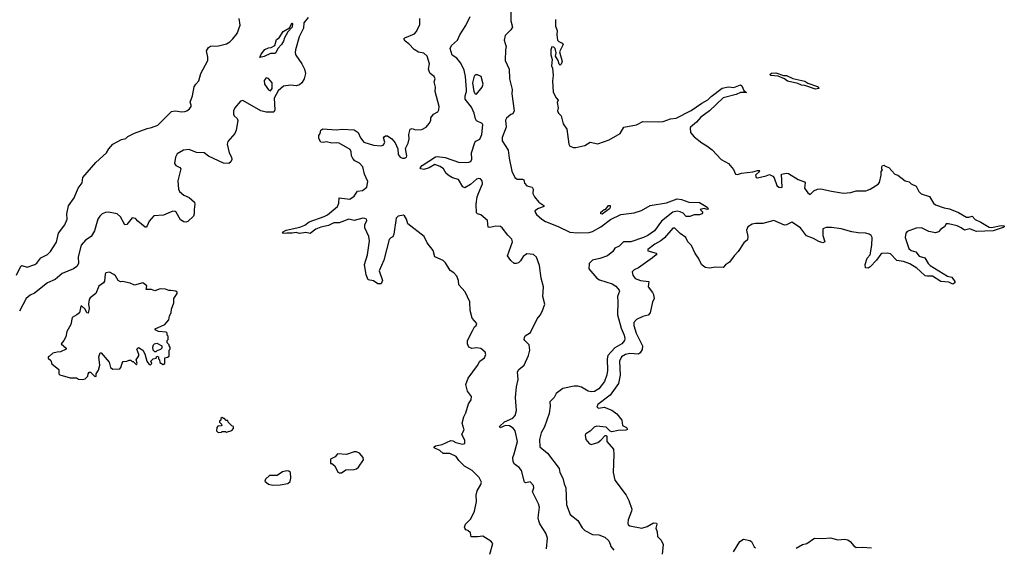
# Model space of a CAD drawing. Extents: x 2386897 to 2565480, y 579156 to 761880.
# Tile 107 of 191: x 2493946 to 2503126, y 665790 to 670705. Entities that reach past the tile are written whole.
import ezdxf

# ---------------------------------------------------------------- set-up
doc = ezdxf.new("R2010")
doc.units = 0

msp = doc.modelspace()

# ---------------------------------------------------------------- linework, layer by layer
at = {"layer": '0CON10XD'}
for points in [[(2498523.9, 670783.9), (2498526, 670695), (2498539.2, 670635), (2498525, 670610), (2498473.4, 670556.6), (2498462.9, 670515), (2498473, 670483), (2498480, 670455), (2498473.8, 670425), (2498472, 670325), (2498510.8, 670245), (2498512.9, 670155), (2498535.8, 670055), (2498534.6, 670015), (2498556, 669855), (2498545, 669827.5), (2498525, 669820), (2498485, 669787.5), (2498475, 669767.5), (2498480, 669705), (2498445, 669608.8), (2498443.1, 669575), (2498500.3, 669490.3), (2498508.8, 669415), (2498535.5, 669295), (2498562.7, 669235), (2498585, 669218.9), (2498635, 669220), (2498645, 669212.5), (2498653.2, 669183.2), (2498675, 669156), (2498723.8, 669143.8), (2498732, 669125), (2498731.4, 669085), (2498746.9, 669055), (2498785.8, 669005), (2498832.5, 668975), (2498832.5, 668965), (2498825, 668960), (2498782.5, 668945), (2498750, 668925), (2498753.8, 668905), (2498765, 668888.8), (2498814.4, 668845), (2498847.5, 668825), (2498967.4, 668777.4), (2499075, 668725.9), (2499145, 668718.4), (2499255, 668723.5), (2499285, 668731.3), (2499365.3, 668774.7), (2499455, 668844.5), (2499550.8, 668889.2), (2499675, 668906.5), (2499741.9, 668928.1), (2499825, 668972.9), (2499975, 668997.1), (2500075, 669035.4), (2500115, 669028.8), (2500185.5, 669005.5), (2500285, 669002.2), (2500345, 668966), (2500358.8, 668955), (2500365, 668940), (2500355, 668937.5), (2500327, 668947), (2500290, 668935), (2500312.5, 668915), (2500313.3, 668905), (2500305, 668896.7), (2500285, 668888), (2500233.9, 668886.1), (2500195, 668870), (2500160.5, 668870.5), (2500132.2, 668902.2), (2500105, 668915.3), (2500075, 668920), (2500035, 668911.8), (2499930.7, 668829.3), (2499865, 668737.5), (2499801.5, 668695), (2499761.4, 668675), (2499645, 668636.6), (2499575, 668634.4), (2499533.6, 668596.4), (2499495, 668577.8), (2499475.9, 668544.1), (2499425, 668506.1), (2499355, 668480.4), (2499285, 668465.6), (2499255, 668433.3), (2499251.5, 668385), (2499325.9, 668295.9), (2499351.3, 668281.3), (2499469.2, 668245), (2499505, 668222.9), (2499535.7, 668185), (2499537.5, 668175), (2499519.5, 668125), (2499523.6, 668075), (2499519.1, 667955), (2499552.6, 667832.6), (2499582.1, 667765), (2499587.1, 667735), (2499583.3, 667715), (2499561.1, 667685), (2499493.6, 667646.4), (2499429.6, 667575), (2499423.8, 667545), (2499426.2, 667436.2), (2499420.9, 667395), (2499397.8, 667335), (2499345, 667265.6), (2499305, 667242.2), (2499275, 667237.1), (2499245, 667245.7), (2499182.2, 667282.2), (2499150.6, 667290.6), (2499115, 667291.4), (2499010.1, 667269.9), (2498947.3, 667222.7), (2498928.8, 667185), (2498890, 667145), (2498892.7, 667105), (2498882.3, 667035), (2498838.9, 666911.1), (2498808.9, 666855), (2498791.8, 666795), (2498795.4, 666725.4), (2498867.1, 666667.1), (2498976.7, 666525), (2498981.9, 666485), (2499008.9, 666435), (2499021.5, 666381.5), (2499038.5, 666345), (2499044.2, 666184.2), (2499076.7, 666095), (2499148.7, 666038.7), (2499191.2, 665971.2), (2499216.2, 665945), (2499285, 665909.2), (2499345, 665907.1), (2499402, 665885), (2499439.8, 665849.8), (2499450.5, 665819.5)], [(2493915, 668326), (2493955, 668410), (2493965, 668416.2), (2494015, 668400.6), (2494086.7, 668425), (2494105, 668436.2), (2494142.6, 668487.4), (2494205, 668518.1), (2494234.2, 668545), (2494288.2, 668631.8), (2494306.7, 668715), (2494366.4, 668793.6), (2494390, 668845), (2494386.7, 668895), (2494400.7, 668969.3), (2494453.1, 669045), (2494491.4, 669135), (2494527.1, 669185), (2494536, 669235), (2494656.2, 669375), (2494755, 669463.8), (2494777, 669503), (2494815, 669544), (2494895, 669588), (2494935, 669598.8), (2494954.3, 669615.7), (2495015, 669647.8), (2495135, 669692.5), (2495175, 669699.2), (2495235, 669720.9), (2495360.5, 669849.5), (2495395, 669854.3), (2495456.1, 669846.1), (2495485, 669849.2), (2495505, 669855.8), (2495530, 669875), (2495543.8, 669895), (2495545, 669907.5), (2495536.2, 669935), (2495557.5, 669995), (2495571.2, 670078.8), (2495586.7, 670105), (2495616.2, 670135), (2495636.1, 670203.9), (2495701.2, 670325), (2495701.2, 670355), (2495686.7, 670415), (2495706.2, 670445), (2495725, 670459.2), (2495798.7, 670461.3), (2495875, 670480), (2495905, 670500), (2495933.8, 670525), (2495972.7, 670577.3), (2496001.2, 670655), (2495992, 670715)], [(2496634.4, 670725.6), (2496595.6, 670675), (2496590.8, 670625), (2496552.3, 670545), (2496516.2, 670423.8), (2496513.2, 670395), (2496519.6, 670375), (2496577.8, 670295), (2496601.2, 670245), (2496609.2, 670205), (2496598.3, 670155), (2496575.8, 670115), (2496555, 670099.2), (2496525, 670089.1), (2496475, 670094.6), (2496405.4, 670084.6), (2496356.9, 670043.1), (2496319.2, 669975), (2496326, 669865), (2496315.9, 669844.1), (2496245, 669844.2), (2496195, 669854.4), (2496025, 669950.8), (2496005, 669945.8), (2495952.9, 669885), (2495940.6, 669855), (2495938.6, 669825), (2495945, 669810), (2495972.9, 669785), (2495978.1, 669765), (2495964.4, 669675), (2495951.9, 669645), (2495885, 669569.2), (2495878.8, 669545), (2495899.1, 669465), (2495920, 669425), (2495923, 669403), (2495915, 669380), (2495896.7, 669365), (2495845, 669366.7), (2495705, 669433.1), (2495665, 669464.4), (2495595, 669466.9), (2495525, 669495.3), (2495471.9, 669488.1), (2495415, 669456.4), (2495398.4, 669425), (2495390, 669365), (2495402.5, 669345), (2495438.2, 669328.2), (2495447.5, 669315), (2495419.5, 669205), (2495427.1, 669125), (2495437.3, 669105), (2495475, 669070), (2495525, 669047.5), (2495575.8, 669005), (2495580, 668985), (2495571.2, 668935), (2495573.8, 668895), (2495566, 668875), (2495515, 668823.8), (2495495, 668818), (2495475, 668822), (2495445, 668841.2), (2495405, 668911.2), (2495395, 668918.8), (2495375, 668920), (2495286.1, 668883.9), (2495195, 668878), (2495151.9, 668828.1), (2495135, 668783.3), (2495125, 668771.2), (2495115, 668772), (2495047.3, 668827.3), (2495025, 668854), (2494995, 668858.6), (2494945, 668797.5), (2494927, 668793), (2494886.9, 668866.9), (2494855.3, 668895.3), (2494775, 668913), (2494745, 668908.7), (2494715, 668895.2), (2494691.9, 668875), (2494673.7, 668846.3), (2494642.2, 668737.8), (2494612.5, 668685), (2494560.1, 668649.9), (2494519.7, 668605), (2494492.3, 668495), (2494495.6, 668435), (2494477.1, 668405), (2494447.5, 668385), (2494340.5, 668339.5), (2494275.3, 668285), (2494205, 668252.3), (2494083.5, 668156.5), (2494045, 668139.2), (2494005, 668106.2), (2493945, 667988.1)], [(2497956, 666664), (2497895, 666664.3), (2497862.7, 666692.7), (2497810, 666715), (2497810, 666725), (2497823.6, 666736.4), (2497885, 666748), (2497965, 666784), (2497985, 666781.2), (2498012.5, 666765), (2498075, 666750), (2498095, 666757.5), (2498097.5, 666785), (2498068.9, 666845), (2498088.9, 666885), (2498071.5, 666945), (2498086.7, 667005), (2498105, 667043.8), (2498129.4, 667125), (2498154.4, 667165), (2498159.2, 667195), (2498119.4, 667245), (2498106.8, 667306.8), (2498127.5, 667365), (2498215, 667484), (2498236.6, 667523.4), (2498280, 667555), (2498293.3, 667585), (2498285, 667607.5), (2498245, 667641.2), (2498205, 667649.2), (2498162.3, 667642.3), (2498133.9, 667653.9), (2498120, 667685), (2498122, 667715), (2498168.6, 667805), (2498185, 667842.5), (2498202.5, 667855), (2498207.5, 667875), (2498163.3, 667925), (2498146.2, 667995), (2498142.5, 668075), (2498098.3, 668168.3), (2498040, 668235), (2498036.4, 668276.4), (2498020, 668315), (2497995, 668346.7), (2497958.3, 668368.3), (2497915, 668440), (2497895, 668460), (2497816.7, 668495), (2497802, 668555), (2497744.5, 668624.5), (2497715.6, 668685.6), (2497565, 668802.5), (2497553.3, 668845), (2497535, 668877.5), (2497525, 668882.5), (2497475, 668874), (2497456.9, 668855), (2497435, 668706.2), (2497425, 668681.2), (2497405, 668672.5), (2497392.1, 668657.9), (2497341.5, 668465), (2497296.5, 668365), (2497327.6, 668275), (2497315, 668243.1), (2497285, 668245.4), (2497245, 668272.7), (2497195, 668282.5), (2497177.3, 668327.3), (2497160.8, 668425), (2497188.1, 668515), (2497207.2, 668645), (2497201.5, 668685), (2497163.1, 668765), (2497164.3, 668795), (2497182, 668835), (2497178.8, 668845), (2497165, 668854), (2497145, 668856.7), (2497065, 668835.4), (2497015, 668846), (2496925, 668812.2), (2496875, 668812.1), (2496825, 668787.5), (2496755, 668771.1), (2496707.6, 668752.4), (2496655, 668713.3), (2496615, 668721.1), (2496555, 668711.5), (2496525, 668723.8), (2496485, 668714.6), (2496436.8, 668716.8), (2496405, 668714.3), (2496396.7, 668725), (2496431.2, 668745), (2496559.2, 668770.8), (2496605, 668790.8), (2496645, 668821.4), (2496785, 668872), (2496815, 668888.1), (2496908.5, 668965), (2496920, 668995), (2496924.5, 669045.5), (2497025, 669031.5), (2497065, 669061.4), (2497095, 669106.5), (2497143.3, 669115), (2497183.8, 669145), (2497193, 669197), (2497161.4, 669265), (2497143.9, 669335), (2497115, 669368.2), (2497071.2, 669391.2), (2497051, 669411), (2497039.6, 669435), (2497037.5, 669475), (2497026.8, 669495), (2496925, 669554.1), (2496895, 669558.6), (2496855, 669553.8), (2496806.8, 669566.8), (2496775, 669560.8), (2496755, 669564.2), (2496735, 669597.5), (2496734, 669625), (2496748.8, 669645), (2496753.8, 669675), (2496771.2, 669688.8), (2496895, 669678.6), (2496955, 669686.2), (2497065, 669677.5), (2497102.5, 669655), (2497124.2, 669605), (2497155, 669564.5), (2497245, 669534.3), (2497315, 669530), (2497335, 669536.7), (2497345, 669547.5), (2497349.2, 669565), (2497338.6, 669605), (2497342.9, 669615), (2497355, 669622.5), (2497375, 669623.3), (2497415.3, 669595.3), (2497446.8, 669556.8), (2497472.3, 669502.3), (2497475, 669450), (2497492.5, 669425), (2497515, 669413.3), (2497535, 669413.3), (2497552.5, 669425), (2497556.2, 669435), (2497543.3, 669505), (2497566.6, 669553.4), (2497575.6, 669595.6), (2497574.2, 669635.8), (2497587.5, 669685), (2497605, 669691.2), (2497635, 669678.8), (2497695, 669683.3), (2497735, 669702.5), (2497763.6, 669736.4), (2497777.5, 669765), (2497778.3, 669791.7), (2497804.1, 669825.9), (2497843, 669847), (2497852.5, 669865), (2497856.2, 669895), (2497820, 670035), (2497822.5, 670075), (2497811.2, 670125), (2497820, 670155), (2497810, 670175), (2497774.3, 670204.3), (2497763.8, 670225), (2497756.7, 670245), (2497765.7, 670295), (2497745, 670363.8), (2497715, 670393.1), (2497665, 670402.2), (2497625, 670427.5), (2497575, 670480.8), (2497538.8, 670505), (2497526.7, 670525), (2497537.5, 670535), (2497625.5, 670574.5), (2497645, 670593.3), (2497675, 670660), (2497677.5, 670715)], [(2498856.6, 665776.6), (2498865.5, 665875), (2498852.2, 665922.2), (2498795, 666008.6), (2498785, 666036.7), (2498780.5, 666065), (2498792.3, 666165), (2498783.6, 666195), (2498725.5, 666305), (2498738.2, 666345), (2498735.6, 666365), (2498705, 666400), (2498665, 666390.6), (2498650.8, 666395), (2498625, 666504.2), (2498602.7, 666532.7), (2498558.1, 666565), (2498547.3, 666585), (2498542.7, 666625), (2498555, 666660), (2498587.5, 666775), (2498565, 666875.8), (2498548.2, 666898.2), (2498512.1, 666922.1), (2498475, 666924.6), (2498425, 666903.6), (2498418.8, 666915), (2498465, 666957.5), (2498545, 666992.7), (2498565, 667016.2), (2498577.3, 667065), (2498568.3, 667185), (2498577.8, 667285), (2498592.7, 667352.7), (2498586.9, 667425), (2498598.1, 667445), (2498649.6, 667485), (2498688.1, 667575), (2498701.7, 667625), (2498696.5, 667676.5), (2498654.3, 667715), (2498648.6, 667725), (2498651.1, 667745), (2498660, 667760), (2498709, 667791), (2498770.9, 667919.1), (2498799, 667951), (2498815.5, 667985), (2498842.5, 668055), (2498824.5, 668125), (2498829.5, 668215), (2498806.5, 668296.5), (2498791.8, 668415), (2498765, 668491.4), (2498735, 668515.8), (2498675, 668522.5), (2498640.9, 668499.1), (2498615, 668458.5), (2498595, 668439.6), (2498575, 668432.9), (2498557.5, 668435), (2498525, 668460), (2498494.2, 668505), (2498540, 668635), (2498535, 668659.2), (2498497.3, 668697.3), (2498445, 668765.8), (2498428, 668778), (2498385, 668781.5), (2498328, 668768), (2498315, 668773.3), (2498308.8, 668835), (2498245, 668886.2), (2498215, 668896.7), (2498206.1, 668906.1), (2498200.9, 668985), (2498212.2, 669055), (2498225.3, 669094.7), (2498260.3, 669175), (2498257.4, 669205), (2498243.1, 669223.1), (2498225, 669225.2), (2498205, 669218.8), (2498150.1, 669169.9), (2498095, 669137.2), (2498077.6, 669147.6), (2498038, 669215), (2497982.1, 669232.1), (2497949.3, 669249.3), (2497922.7, 669272.7), (2497896.2, 669315), (2497865, 669337.6), (2497815, 669355.5), (2497765, 669325.6), (2497715, 669310), (2497685, 669314), (2497680, 669325), (2497698.8, 669345), (2497822.9, 669427.1), (2497838.3, 669431.7), (2497911.3, 669421.3), (2498044.8, 669374.8), (2498132.4, 669377.6), (2498151.4, 669385), (2498160.5, 669405), (2498157.8, 669465), (2498188.2, 669561.8), (2498197.2, 669572.8), (2498235, 669591.1), (2498255.2, 669635), (2498265, 669726.7), (2498256.9, 669736.9), (2498205, 669763.3), (2498195, 669782.5), (2498184.4, 669835), (2498159.3, 669889.3), (2498100, 669965), (2498098, 669995), (2498111.2, 670035), (2498111.2, 670055), (2498102.5, 670175), (2498088.9, 670235), (2498059.2, 670299.2), (2498020, 670345), (2497977.3, 670375), (2497959.6, 670435), (2497973.1, 670465), (2498029.1, 670515), (2498048.6, 670565), (2498105, 670652), (2498146.6, 670735)], [(2498942.5, 670705), (2498942.5, 670645), (2498956.7, 670605), (2498953.8, 670565), (2498961.2, 670515), (2498971.2, 670501.2), (2499005, 670486.7), (2499012.5, 670475), (2498980, 670405), (2499002.5, 670315), (2498995, 670290), (2498985, 670280), (2498975, 670290), (2498967.5, 670325), (2498940, 670365), (2498947.5, 670395), (2498936.7, 670435), (2498925, 670447.5), (2498908.3, 670451.7), (2498896.7, 670425), (2498897, 670377), (2498911.2, 670335), (2498903.6, 670276.4), (2498913, 670253), (2498920, 670185), (2498913.3, 670135), (2498918.3, 670028.3), (2498947, 669977), (2498966.4, 669956.4), (2498957, 669933), (2498967.5, 669885), (2498960, 669855), (2498968.8, 669835), (2498995, 669810), (2499011.4, 669735), (2499045.8, 669685), (2499066.2, 669545), (2499076.4, 669526.4), (2499110, 669515), (2499130, 669515), (2499215, 669531.9), (2499265, 669564.4), (2499335, 669548.8), (2499442.5, 669585), (2499544, 669645), (2499577.5, 669705), (2499695, 669725.8), (2499755, 669757.5), (2499905, 669753.3), (2499945, 669757.8), (2500015, 669781.1), (2500065, 669787.9), (2500205, 669860), (2500305, 669928.5), (2500360.8, 669959.2), (2500391.8, 669988.2), (2500495, 670068.1), (2500555, 670077.8), (2500605, 670071.9), (2500665, 670099.2), (2500679.4, 670089.4), (2500696, 670046), (2500723.3, 670025), (2500665, 670026.4), (2500625, 670007.5), (2500505, 669975.6), (2500376.9, 669855), (2500295, 669795.6), (2500255, 669750), (2500200, 669705), (2500196, 669694), (2500201.5, 669655), (2500232.7, 669615), (2500305, 669556.9), (2500351, 669531), (2500401.9, 669491.9), (2500485, 669402.9), (2500555, 669366.4), (2500600.3, 669310.3), (2500620.8, 669265), (2500637.9, 669262.1), (2500675, 669274.4), (2500781.7, 669288.3), (2500825, 669301.2), (2500839.3, 669299.3), (2500847.5, 669295), (2500806.7, 669255), (2500813.3, 669235), (2500825, 669232), (2500905, 669248.8), (2500935, 669262.5), (2500966.1, 669246.1), (2500980.7, 669230.7), (2501005, 669160), (2501025, 669143.3), (2501045, 669140), (2501056.1, 669146.1), (2501047.5, 669265), (2501095, 669273.8), (2501115, 669271.2), (2501203.3, 669215), (2501263.3, 669195), (2501268, 669185), (2501262.9, 669135), (2501295, 669091.2), (2501315, 669076.7), (2501349.1, 669110.9), (2501384.1, 669125.9), (2501415, 669129.6), (2501514.2, 669105.8), (2501627.9, 669087.9), (2501695, 669095.7), (2501745, 669109.4), (2501835, 669110), (2501875.5, 669124.5), (2501948.8, 669171.2), (2501960.8, 669189.2), (2501977.5, 669255), (2501978.3, 669291.7), (2501990, 669305), (2501983, 669313), (2501982.5, 669335), (2501990, 669345), (2502005, 669350), (2502015, 669340), (2502048.3, 669328.3), (2502106.2, 669266.2), (2502133.3, 669255), (2502202.5, 669205), (2502237.5, 669195), (2502257.5, 669175), (2502303.4, 669153.4), (2502330, 669105), (2502352, 669082), (2502428.3, 669058.3), (2502464.2, 668995), (2502485, 668980), (2502565, 668950.8), (2502615, 668942.5), (2502697.2, 668907.2), (2502773.3, 668865), (2502795, 668864.5), (2502825, 668874), (2502855, 668842.2), (2502908.4, 668818.4), (2502985, 668772.2), (2503005, 668769.5), (2503095, 668788.1), (2503123.3, 668785), (2503125.7, 668775), (2503115, 668768), (2503021.7, 668738.3), (2502865, 668732.5), (2502840.9, 668740.9), (2502805, 668755.6), (2502755, 668743.3), (2502725, 668765.7), (2502685, 668784), (2502605, 668803.8), (2502585, 668802.5), (2502566.7, 668775), (2502535, 668754), (2502511.7, 668728.3), (2502485, 668718.8), (2502421.2, 668731.2), (2502354.3, 668765.7), (2502305, 668764), (2502219.5, 668730.5), (2502208.8, 668715), (2502202.5, 668675), (2502235, 668573.3), (2502256.1, 668556.1), (2502300.7, 668540.7), (2502333.1, 668503.1), (2502385.8, 668485.8), (2502415, 668432.5), (2502433.3, 668415), (2502596.6, 668316.6), (2502635, 668306), (2502664, 668265), (2502665, 668254), (2502645, 668241.4), (2502608.3, 668258.3), (2502535, 668267.1), (2502456.6, 668316.6), (2502405, 668314.2), (2502388.8, 668318.8), (2502341.3, 668361.3), (2502309.7, 668389.7), (2502245, 668429.2), (2502185, 668451.2), (2502125, 668462.5), (2502065, 668523.8), (2502035, 668530), (2501985, 668526.2), (2501975, 668520), (2501933.8, 668465), (2501875, 668402), (2501855, 668390.8), (2501833.1, 668393.1), (2501827.1, 668425), (2501847.3, 668482.7), (2501876, 668515), (2501892, 668605), (2501892.5, 668675), (2501883, 668693), (2501866.6, 668706.6), (2501835, 668715.6), (2501762.3, 668717.7), (2501705, 668727.5), (2501605, 668757.3), (2501515, 668768.9), (2501465, 668768.6), (2501434, 668755), (2501434.3, 668695), (2501452.5, 668635), (2501435, 668626.2), (2501395, 668637.1), (2501346.4, 668666.4), (2501282.5, 668692.5), (2501226.9, 668765)], [(2496185, 670353.8), (2496198, 670385), (2496232.7, 670427.3), (2496265, 670442.5), (2496290, 670445), (2496325, 670463.8), (2496340, 670520), (2496365, 670536), (2496402.9, 670595), (2496459.8, 670630.2), (2496485.8, 670675.8), (2496490, 670665), (2496486.3, 670635), (2496446.9, 670593.1), (2496413.8, 670536.2), (2496405.3, 670504.7), (2496387.8, 670472.2), (2496352, 670435), (2496334, 670396), (2496325, 670390), (2496285, 670389.4), (2496225, 670362.2), (2496185, 670353.8)], [(2496285, 670042), (2496300.8, 670065), (2496300, 670115), (2496265, 670156.2), (2496245, 670163.8), (2496225, 670137.5), (2496227.1, 670105), (2496265, 670050.8), (2496285, 670042)], [(2498205, 670012.5), (2498258.4, 670075), (2498267, 670105), (2498248.6, 670175), (2498215, 670192), (2498195, 670190), (2498181.7, 670178.3), (2498167.5, 670115), (2498181.2, 670035), (2498193.3, 670015), (2498205, 670012.5)], [(2501365, 670058), (2501265, 670092.5), (2501234.4, 670094.4), (2501200.8, 670110.8), (2501105, 670132.9), (2501075, 670154), (2501017.1, 670177.1), (2500950, 670185), (2500940, 670195), (2500955, 670206.2), (2500995, 670210), (2501065.9, 670185.9), (2501095, 670184.2), (2501155, 670156.2), (2501265, 670131.2), (2501294.2, 670114.2), (2501385, 670081.2), (2501393.3, 670075), (2501395, 670063.3), (2501365, 670058)], [(2499375, 668893.8), (2499362.5, 668895), (2499365, 668912.5), (2499395, 668936.7), (2499409.3, 668940.7), (2499435, 668972.5), (2499450, 668975), (2499452.5, 668955), (2499445, 668942.5), (2499375, 668893.8)], [(2501226.9, 668765), (2501145, 668820), (2501095, 668793.3), (2501075, 668790), (2500975.5, 668835.5), (2500875, 668805.8), (2500805, 668807.5), (2500775, 668801.2), (2500736, 668775), (2500722.5, 668745), (2500735.9, 668684.1), (2500730, 668655), (2500697.1, 668625), (2500645, 668546), (2500605.7, 668505), (2500564.2, 668445.8), (2500527.7, 668422.3), (2500503, 668397), (2500435, 668399.2), (2500375, 668390), (2500340, 668395), (2500323.3, 668405), (2500304, 668425), (2500274.4, 668484.4), (2500245, 668526.2), (2500210.1, 668600.1), (2500175.6, 668635), (2500155.6, 668675), (2500103.1, 668713.1), (2500055, 668762.5), (2500035, 668763.8), (2499958.7, 668671.3), (2499924.7, 668645.3), (2499867.5, 668615), (2499802.5, 668565), (2499803, 668553), (2499880.7, 668530.7), (2499887.5, 668525), (2499880, 668515), (2499845.7, 668485), (2499715.4, 668394.6), (2499675, 668373.1), (2499657.1, 668355), (2499660.8, 668325), (2499685, 668294.3), (2499733.3, 668275), (2499810, 668265), (2499806, 668215), (2499844.3, 668164.3), (2499853.8, 668145), (2499860, 668105), (2499846.2, 668075), (2499825, 667972.5), (2499805, 667953.3), (2499755, 667940), (2499695, 667912), (2499671.5, 667885), (2499672, 667855), (2499694.7, 667785), (2499751.2, 667665), (2499748.9, 667631.1), (2499730.2, 667599.8), (2499715, 667588.1), (2499635.7, 667595.7), (2499595, 667587.2), (2499556.1, 667565), (2499537.5, 667525), (2499544, 667394), (2499529.3, 667315), (2499452.5, 667207.5), (2499335, 667120), (2499326.4, 667096.4), (2499345, 667086), (2499395, 667094.2), (2499468.1, 667068.1), (2499512.2, 667032.2), (2499560.6, 666975), (2499567.5, 666925), (2499602.5, 666905), (2499611.7, 666888.3), (2499598.3, 666881.7), (2499525, 666878), (2499465, 666863.8), (2499450.6, 666870.6), (2499415, 666909.2), (2499325, 666918.2), (2499301.7, 666908.3), (2499265, 666871.2), (2499224.1, 666845.9), (2499218.8, 666835), (2499225, 666792.5), (2499255, 666757.5), (2499275, 666747.5), (2499335, 666767.5), (2499363, 666787), (2499405, 666830), (2499415, 666830), (2499420, 666825), (2499420, 666775), (2499483.3, 666705), (2499485.8, 666655), (2499480, 666485), (2499495.8, 666415), (2499600.6, 666275), (2499625.6, 666225), (2499652.5, 666145), (2499651.4, 666125), (2499620, 666045), (2499614.4, 666014.4), (2499617.9, 665997.9), (2499635, 665988.9), (2499745, 665968.7), (2499795, 665983.3), (2499855, 666016.7), (2499882.5, 666015), (2499886, 666005), (2499877.7, 665967.7), (2499888, 665935), (2499891.2, 665891.2), (2499926.2, 665855), (2499946.7, 665815), (2499936.7, 665725)], [(2494535, 667352.5), (2494555, 667360), (2494580, 667385), (2494583, 667407), (2494595, 667420), (2494605, 667420), (2494643, 667383), (2494655, 667380), (2494660, 667385), (2494660, 667405), (2494681.7, 667438.3), (2494692.5, 667485), (2494683.8, 667565), (2494695, 667600), (2494705, 667600), (2494780, 667515), (2494792.5, 667465), (2494815, 667450), (2494878.3, 667451.7), (2494890, 667465), (2494900, 667505), (2494910.7, 667519.3), (2494945, 667523.3), (2494965, 667532.5), (2494981.7, 667531.7), (2494995, 667520), (2495005, 667520), (2495035, 667490), (2495040, 667505), (2495032.5, 667535), (2495055.9, 667574.1), (2495056.7, 667585), (2495037.5, 667635), (2495055, 667652.5), (2495092.5, 667625), (2495111.7, 667591.7), (2495132.5, 667525), (2495151.7, 667491.7), (2495165, 667490), (2495178.3, 667501.7), (2495170, 667525), (2495190, 667545), (2495218.3, 667551.7), (2495225, 667570), (2495240, 667565), (2495240, 667545), (2495250, 667535), (2495251.7, 667511.7), (2495283.6, 667493.6), (2495298.3, 667501.7), (2495300, 667555), (2495325, 667560), (2495338.3, 667571.7), (2495340, 667625), (2495350, 667635), (2495350, 667655), (2495340, 667665), (2495340, 667675), (2495320, 667695), (2495320, 667715), (2495330, 667725), (2495330, 667755), (2495320, 667765), (2495320, 667785), (2495310, 667795), (2495240.7, 667800.7), (2495210, 667815), (2495210, 667825), (2495297.5, 667865), (2495335, 667910), (2495343, 667947), (2495357.5, 667975), (2495360.7, 668009.3), (2495383, 668067), (2495383.6, 668106.4), (2495413.3, 668155), (2495413.3, 668165), (2495402.5, 668175), (2495355, 668182.9), (2495335, 668182.5), (2495305, 668194.2), (2495255, 668196.2), (2495205, 668180), (2495175, 668192.5), (2495125, 668190), (2495130, 668225), (2495095, 668252.5), (2495015, 668232.5), (2494975, 668250), (2494905, 668266.7), (2494885, 668262.5), (2494863.3, 668275), (2494838.8, 668318.8), (2494825, 668330), (2494781.7, 668351.7), (2494750, 668345), (2494742.5, 668335), (2494735, 668267.5), (2494725.9, 668254.1), (2494685, 668223.3), (2494655.6, 668154.4), (2494603.3, 668115), (2494592.3, 668097.7), (2494586, 668055), (2494593.3, 668015), (2494585, 667970), (2494572.5, 667975), (2494555, 668007.5), (2494525, 668037.5), (2494515, 668037.5), (2494502.5, 667975), (2494480, 667955), (2494435, 667930), (2494422.5, 667865), (2494385, 667800), (2494375, 667750), (2494357.5, 667715), (2494332.5, 667685), (2494380, 667645), (2494380, 667635), (2494325, 667610), (2494295, 667608.8), (2494255, 667596.7), (2494225, 667570), (2494210, 667565), (2494211.7, 667551.7), (2494235, 667530), (2494245, 667500), (2494310, 667445), (2494310, 667405), (2494320, 667395), (2494415, 667367.5), (2494447, 667367), (2494475, 667367.5), (2494495, 667357.5), (2494535, 667352.5)], [(2495215, 667610), (2495205, 667610), (2495190, 667625), (2495187.5, 667655), (2495192.5, 667675), (2495203.6, 667686.4), (2495225, 667690), (2495270, 667665), (2495270, 667645), (2495258.3, 667631.7), (2495225, 667620), (2495215, 667610)], [(2495795, 666860), (2495827, 666863), (2495835, 666870), (2495865, 666870), (2495875, 666862.5), (2495925, 666877.5), (2495940, 666895), (2495940, 666915), (2495925, 666920), (2495890, 666955), (2495885, 666970), (2495871.7, 666971.7), (2495855, 666990), (2495845, 666990), (2495835, 667000), (2495821.7, 666988.3), (2495820, 666975), (2495810, 666965), (2495810, 666955), (2495828.3, 666938.3), (2495830, 666925), (2495825, 666920), (2495791.7, 666918.3), (2495783, 666907), (2495780, 666875), (2495795, 666860)], [(2496945, 666482.5), (2496985, 666510), (2497065, 666513.8), (2497085, 666520), (2497105, 666537.5), (2497152.5, 666605), (2497146.7, 666625), (2497115, 666666.7), (2497085, 666677.5), (2497065, 666677.5), (2496993.9, 666653.9), (2496908.3, 666661.7), (2496886.4, 666633.6), (2496845, 666610), (2496845, 666570), (2496855, 666570), (2496885, 666550), (2496910.7, 666490.7), (2496925, 666482.5), (2496945, 666482.5)], [(2498328.8, 665725), (2498356.7, 665825), (2498338.3, 665848.3), (2498265, 665893.8), (2498215, 665886.2), (2498155, 665887.5), (2498150, 665925), (2498125, 665946.7), (2498103.9, 665953.9), (2498096.4, 665966.4), (2498093.9, 665976.1), (2498103.3, 666005), (2498153.3, 666055), (2498186.2, 666125), (2498206.2, 666215), (2498201.2, 666275), (2498212, 666315), (2498246.2, 666375), (2498250, 666395), (2498229.3, 666439.3), (2498163.3, 666505), (2498094.1, 666544.1), (2498038.7, 666598.7), (2498013.8, 666635), (2497956, 666664)], [(2496305, 666367.5), (2496375, 666372.5), (2496447, 666383), (2496467, 666403), (2496472.5, 666435), (2496470, 666485), (2496455, 666500), (2496435, 666502.5), (2496395, 666492.5), (2496345, 666460), (2496275, 666460), (2496237.5, 666425), (2496232.5, 666405), (2496265, 666377.5), (2496305, 666367.5)], [(2499450.5, 665819.5), (2499457.1, 665797.1), (2499485, 665763.3)], [(2500602.4, 665747.6), (2500660, 665845), (2500695, 665864.2), (2500753.2, 665853.2), (2500768.8, 665845), (2500794.3, 665795), (2500805, 665785.7)], [(2501185, 665781.5), (2501245, 665814.5), (2501285.9, 665824.1), (2501355, 665875.4), (2501435, 665870.9), (2501505, 665878.5), (2501575, 665860.4), (2501635, 665866.5), (2501668.3, 665858.3), (2501690, 665845), (2501723.3, 665803.3), (2501745, 665788.1), (2501805, 665792), (2501886.2, 665786.2)]]:
    msp.add_lwpolyline(points, dxfattribs=at)

doc.saveas('drawing.dxf')
